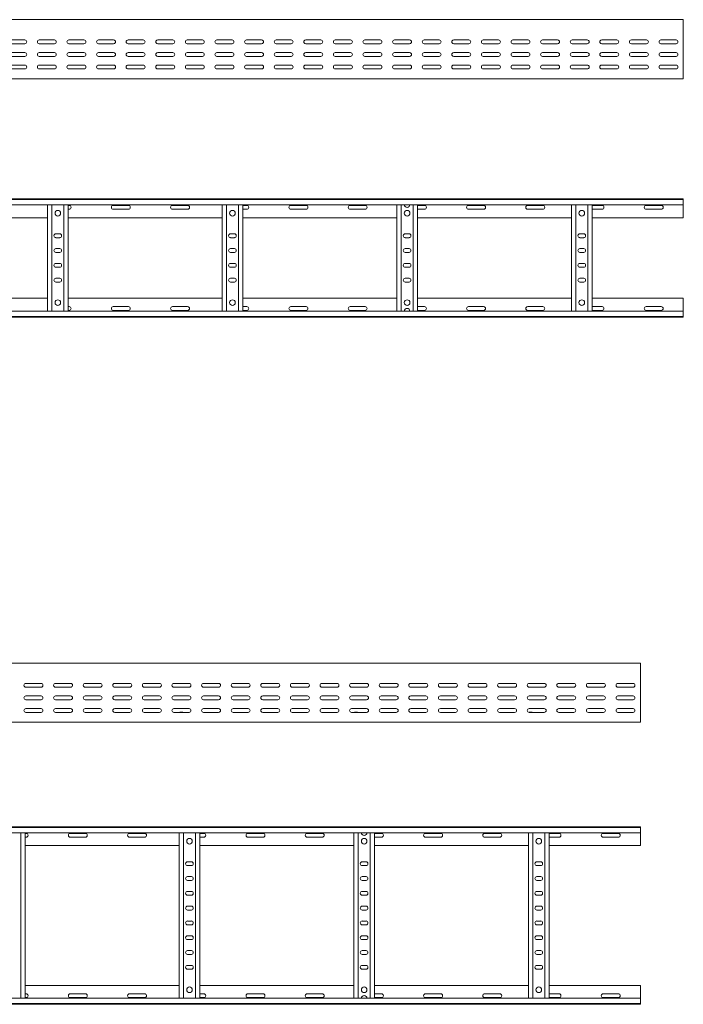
# Model space of a CAD drawing. Header units: millimetres. Extents: x -838 to 6469, y -6411 to -217.
# Tile 23 of 23: x 5321 to 6442, y -1881 to -217. Entities that reach past the tile are written whole.
import ezdxf

# ---------------------------------------------------------------- set-up
doc = ezdxf.new("R2010")
doc.units = ezdxf.units.MM

msp = doc.modelspace()

# ---------------------------------------------------------------- linework, layer by layer
at = {"color": 7, "linetype": 'Continuous', "lineweight": 15}
for p, q in [((6442.2, -217.2), (495.2, -217.2)), ((6442.2, -224.7), (6442.2, -217.2)), ((6442.2, -230), (6442.2, -224.7)), ((6442.2, -230), (6442.2, -230.4)), ((6442.2, -234.5), (6442.2, -230.4)), ((6442.2, -234.5), (6442.2, -314.2)), ((5329.9, -251.5), (5304.4, -251.5)), ((5304.4, -258), (5329.9, -258)), ((5379.9, -251.5), (5354.4, -251.5)), ((5354.4, -258), (5379.9, -258)), ((5429.9, -251.5), (5404.4, -251.5)), ((5404.4, -258), (5429.9, -258)), ((5479.9, -251.5), (5454.4, -251.5)), ((5454.4, -258), (5479.9, -258)), ((5529.9, -251.5), (5504.4, -251.5)), ((5504.4, -258), (5529.9, -258)), ((5579.9, -251.5), (5554.4, -251.5)), ((5554.4, -258), (5579.9, -258)), ((5629.9, -251.5), (5604.4, -251.5)), ((5604.4, -258), (5629.9, -258)), ((5679.9, -251.5), (5654.4, -251.5)), ((5654.4, -258), (5679.9, -258)), ((5729.9, -251.5), (5704.4, -251.5)), ((5704.4, -258), (5729.9, -258)), ((5779.9, -251.5), (5754.4, -251.5)), ((5754.4, -258), (5779.9, -258)), ((5829.9, -251.5), (5804.4, -251.5)), ((5804.4, -258), (5829.9, -258)), ((5879.9, -251.5), (5854.4, -251.5)), ((5854.4, -258), (5879.9, -258)), ((5929.9, -251.5), (5904.4, -251.5)), ((5904.4, -258), (5929.9, -258)), ((5979.9, -251.5), (5954.4, -251.5)), ((5954.4, -258), (5979.9, -258)), ((6029.9, -251.5), (6004.4, -251.5)), ((6004.4, -258), (6029.9, -258)), ((6079.9, -251.5), (6054.4, -251.5)), ((6054.4, -258), (6079.9, -258)), ((6129.9, -251.5), (6104.4, -251.5)), ((6104.4, -258), (6129.9, -258)), ((6179.9, -251.5), (6154.4, -251.5)), ((6154.4, -258), (6179.9, -258)), ((6229.9, -251.5), (6204.4, -251.5)), ((6204.4, -258), (6229.9, -258)), ((6279.9, -251.5), (6254.4, -251.5)), ((6254.4, -258), (6279.9, -258)), ((6329.9, -251.5), (6304.4, -251.5)), ((6304.4, -258), (6329.9, -258)), ((6379.9, -251.5), (6354.4, -251.5)), ((6354.4, -258), (6379.9, -258)), ((6429.9, -251.5), (6404.4, -251.5)), ((6404.4, -258), (6429.9, -258)), ((5329.9, -272.7), (5304.4, -272.7)), ((5304.4, -279.2), (5329.9, -279.2)), ((5379.9, -272.7), (5354.4, -272.7)), ((5354.4, -279.2), (5379.9, -279.2)), ((5429.9, -272.7), (5404.4, -272.7)), ((5404.4, -279.2), (5429.9, -279.2)), ((5479.9, -272.7), (5454.4, -272.7)), ((5454.4, -279.2), (5479.9, -279.2)), ((5529.9, -272.7), (5504.4, -272.7)), ((5504.4, -279.2), (5529.9, -279.2)), ((5579.9, -272.7), (5554.4, -272.7)), ((5554.4, -279.2), (5579.9, -279.2)), ((5629.9, -272.7), (5604.4, -272.7)), ((5604.4, -279.2), (5629.9, -279.2)), ((5679.9, -272.7), (5654.4, -272.7)), ((5654.4, -279.2), (5679.9, -279.2)), ((5729.9, -272.7), (5704.4, -272.7)), ((5704.4, -279.2), (5729.9, -279.2)), ((5779.9, -272.7), (5754.4, -272.7)), ((5754.4, -279.2), (5779.9, -279.2)), ((5829.9, -272.7), (5804.4, -272.7)), ((5804.4, -279.2), (5829.9, -279.2)), ((5879.9, -272.7), (5854.4, -272.7)), ((5854.4, -279.2), (5879.9, -279.2)), ((5929.9, -272.7), (5904.4, -272.7)), ((5904.4, -279.2), (5929.9, -279.2)), ((5979.9, -272.7), (5954.4, -272.7)), ((5954.4, -279.2), (5979.9, -279.2)), ((6029.9, -272.7), (6004.4, -272.7)), ((6004.4, -279.2), (6029.9, -279.2)), ((6079.9, -272.7), (6054.4, -272.7)), ((6054.4, -279.2), (6079.9, -279.2)), ((6129.9, -272.7), (6104.4, -272.7)), ((6104.4, -279.2), (6129.9, -279.2)), ((6179.9, -272.7), (6154.4, -272.7)), ((6154.4, -279.2), (6179.9, -279.2)), ((6229.9, -272.7), (6204.4, -272.7)), ((6204.4, -279.2), (6229.9, -279.2)), ((6279.9, -272.7), (6254.4, -272.7)), ((6254.4, -279.2), (6279.9, -279.2)), ((6329.9, -272.7), (6304.4, -272.7)), ((6304.4, -279.2), (6329.9, -279.2)), ((6379.9, -272.7), (6354.4, -272.7)), ((6354.4, -279.2), (6379.9, -279.2)), ((6429.9, -272.7), (6404.4, -272.7)), ((6404.4, -279.2), (6429.9, -279.2)), ((5329.9, -294), (5304.4, -294)), ((5379.9, -294), (5354.4, -294)), ((5429.9, -294), (5404.4, -294)), ((5479.9, -294), (5454.4, -294)), ((5529.9, -294), (5504.4, -294)), ((5579.9, -294), (5554.4, -294)), ((5629.9, -294), (5604.4, -294)), ((5679.9, -294), (5654.4, -294)), ((5729.9, -294), (5704.4, -294)), ((5779.9, -294), (5754.4, -294)), ((5829.9, -294), (5804.4, -294)), ((5879.9, -294), (5854.4, -294)), ((5929.9, -294), (5904.4, -294)), ((5979.9, -294), (5954.4, -294)), ((6029.9, -294), (6004.4, -294)), ((6079.9, -294), (6054.4, -294)), ((6129.9, -294), (6104.4, -294)), ((6179.9, -294), (6154.4, -294)), ((6229.9, -294), (6204.4, -294)), ((6279.9, -294), (6254.4, -294)), ((6329.9, -294), (6304.4, -294)), ((6379.9, -294), (6354.4, -294)), ((6429.9, -294), (6404.4, -294)), ((5304.4, -300.5), (5329.9, -300.5)), ((5354.4, -300.5), (5379.9, -300.5)), ((5370, -300.3), (5373.9, -300.3)), ((5404.4, -300.5), (5429.9, -300.5)), ((5454.4, -300.5), (5479.9, -300.5)), ((5504.4, -300.5), (5529.9, -300.5)), ((5554.4, -300.5), (5579.9, -300.5)), ((5604.4, -300.5), (5629.9, -300.5)), ((5654.4, -300.5), (5679.9, -300.5)), ((5665, -300.3), (5668.9, -300.3)), ((5704.4, -300.5), (5729.9, -300.5)), ((5754.4, -300.5), (5779.9, -300.5)), ((5804.4, -300.5), (5829.9, -300.5)), ((5854.4, -300.5), (5879.9, -300.5)), ((5904.4, -300.5), (5929.9, -300.5)), ((5954.4, -300.5), (5979.9, -300.5)), ((5960, -300.3), (5963.9, -300.3)), ((6004.4, -300.5), (6029.9, -300.5)), ((6054.4, -300.5), (6079.9, -300.5)), ((6104.4, -300.5), (6129.9, -300.5)), ((6154.4, -300.5), (6179.9, -300.5)), ((6204.4, -300.5), (6229.9, -300.5)), ((6254.4, -300.5), (6279.9, -300.5)), ((6255, -300.3), (6258.9, -300.3)), ((6304.4, -300.5), (6329.9, -300.5)), ((6354.4, -300.5), (6379.9, -300.5)), ((6404.4, -300.5), (6429.9, -300.5)), ((6442.2, -317.2), (6442.2, -314.2)), ((5093.6, -317.2), (5972.7, -317.2)), ((5972.7, -317.2), (5978.6, -317.2)), ((5978.6, -317.2), (6442.2, -317.2)), ((495.1, -519.7), (6442.2, -519.7)), ((6442.2, -520.8), (495.2, -520.8)), ((495.2, -529.9), (6442.2, -529.9)), ((5368.2, -709.5), (5368.2, -529.9)), ((5375.7, -709.5), (5375.7, -529.9)), ((5395.7, -709.5), (5395.7, -529.9)), ((5403.2, -709.5), (5403.2, -529.9)), ((5404.9, -531), (5403.2, -531)), ((5504.9, -531), (5479.4, -531)), ((5604.9, -531), (5579.4, -531)), ((5663.2, -709.5), (5663.2, -529.9)), ((5670.7, -709.5), (5670.7, -529.9)), ((5690.7, -709.5), (5690.7, -529.9)), ((5698.2, -709.5), (5698.2, -529.9)), ((5704.9, -531), (5698.2, -531)), ((5804.9, -531), (5779.4, -531)), ((5904.9, -531), (5879.4, -531)), ((5958.2, -709.5), (5958.2, -529.9)), ((5965.7, -709.5), (5965.7, -529.9)), ((5985.7, -709.5), (5985.7, -529.9)), ((5993.2, -709.5), (5993.2, -529.9)), ((6004.9, -531), (5993.2, -531)), ((6104.9, -531), (6079.4, -531)), ((6204.9, -531), (6179.4, -531)), ((6253.2, -709.5), (6253.2, -529.9)), ((6260.7, -709.5), (6260.7, -529.9)), ((6280.7, -709.5), (6280.7, -529.9)), ((6288.2, -709.5), (6288.2, -529.9)), ((6304.9, -531), (6288.2, -531)), ((6404.9, -531), (6379.4, -531)), ((6442.2, -519.7), (6442.2, -520.8)), ((6442.2, -520.8), (6442.2, -529.9)), ((6442.2, -529.9), (6442.2, -551.7)), ((5403.2, -537.5), (5404.9, -537.5)), ((5479.4, -537.5), (5504.9, -537.5)), ((5579.4, -537.5), (5604.9, -537.5)), ((5698.2, -537.5), (5704.9, -537.5)), ((5779.4, -537.5), (5804.9, -537.5)), ((5879.4, -537.5), (5904.9, -537.5)), ((5993.2, -537.5), (6004.9, -537.5)), ((6079.4, -537.5), (6104.9, -537.5)), ((6179.4, -537.5), (6204.9, -537.5)), ((6288.2, -537.5), (6304.9, -537.5)), ((6379.4, -537.5), (6404.9, -537.5)), ((5108.2, -551.7), (5368.2, -551.7)), ((5403.2, -551.7), (5663.2, -551.7)), ((5698.2, -551.7), (5958.2, -551.7)), ((5993.2, -551.7), (6253.2, -551.7)), ((6288.2, -551.7), (6442.2, -551.7)), ((5388.9, -579), (5382.4, -579)), ((5683.9, -579), (5677.4, -579)), ((5978.9, -579), (5972.4, -579)), ((6273.9, -579), (6267.4, -579)), ((5382.4, -585.5), (5388.9, -585.5)), ((5677.4, -585.5), (5683.9, -585.5)), ((5972.4, -585.5), (5978.9, -585.5)), ((6267.4, -585.5), (6273.9, -585.5)), ((5388.9, -604), (5382.4, -604)), ((5382.4, -610.5), (5388.9, -610.5)), ((5683.9, -604), (5677.4, -604)), ((5677.4, -610.5), (5683.9, -610.5)), ((5978.9, -604), (5972.4, -604)), ((5972.4, -610.5), (5978.9, -610.5)), ((6273.9, -604), (6267.4, -604)), ((6267.4, -610.5), (6273.9, -610.5)), ((5388.9, -629), (5382.4, -629)), ((5683.9, -629), (5677.4, -629)), ((5978.9, -629), (5972.4, -629)), ((6273.9, -629), (6267.4, -629)), ((5382.4, -635.5), (5388.9, -635.5)), ((5677.4, -635.5), (5683.9, -635.5)), ((5972.4, -635.5), (5978.9, -635.5)), ((6267.4, -635.5), (6273.9, -635.5)), ((5388.9, -654), (5382.4, -654)), ((5382.4, -660.5), (5388.9, -660.5)), ((5683.9, -654), (5677.4, -654)), ((5677.4, -660.5), (5683.9, -660.5)), ((5978.9, -654), (5972.4, -654)), ((5972.4, -660.5), (5978.9, -660.5)), ((6273.9, -654), (6267.4, -654)), ((6267.4, -660.5), (6273.9, -660.5)), ((5108.2, -687.7), (5368.2, -687.7)), ((5403.2, -687.7), (5663.2, -687.7)), ((5698.2, -687.7), (5958.2, -687.7)), ((5993.2, -687.7), (6253.2, -687.7)), ((6288.2, -687.7), (6442.2, -687.7)), ((6442.2, -709.5), (6442.2, -687.7)), ((6442.2, -709.5), (495.2, -709.5)), ((5403.2, -702), (5404.9, -702)), ((5404.9, -708.5), (5403.2, -708.5)), ((5479.4, -702), (5504.9, -702)), ((5504.9, -708.5), (5479.4, -708.5)), ((5579.4, -702), (5604.9, -702)), ((5604.9, -708.5), (5579.4, -708.5)), ((5698.2, -702), (5704.9, -702)), ((5704.9, -708.5), (5698.2, -708.5)), ((5779.4, -702), (5804.9, -702)), ((5804.9, -708.5), (5779.4, -708.5)), ((5879.4, -702), (5904.9, -702)), ((5904.9, -708.5), (5879.4, -708.5)), ((5993.2, -702), (6004.9, -702)), ((6004.9, -708.5), (5993.2, -708.5)), ((6079.4, -702), (6104.9, -702)), ((6104.9, -708.5), (6079.4, -708.5)), ((6179.4, -702), (6204.9, -702)), ((6204.9, -708.5), (6179.4, -708.5)), ((6288.2, -702), (6304.9, -702)), ((6304.9, -708.5), (6288.2, -708.5)), ((6379.4, -702), (6404.9, -702)), ((6404.9, -708.5), (6379.4, -708.5)), ((6442.2, -718.6), (6442.2, -709.5)), ((495.1, -719.7), (6442.2, -719.7)), ((495.2, -718.6), (6442.2, -718.6)), ((6442.2, -719.7), (6442.2, -718.6)), ((6369.6, -1304.2), (422.6, -1304.2)), ((6369.6, -1311.6), (6369.6, -1304.2)), ((6369.6, -1316.9), (6369.6, -1311.6)), ((6369.6, -1316.9), (6369.6, -1317.3)), ((6369.6, -1321.4), (6369.6, -1317.3)), ((6369.6, -1321.4), (6369.6, -1401.2)), ((5357.3, -1338.4), (5331.8, -1338.4)), ((5331.8, -1344.9), (5357.3, -1344.9)), ((5407.3, -1338.4), (5381.8, -1338.4)), ((5381.8, -1344.9), (5407.3, -1344.9)), ((5457.3, -1338.4), (5431.8, -1338.4)), ((5431.8, -1344.9), (5457.3, -1344.9)), ((5507.3, -1338.4), (5481.8, -1338.4)), ((5481.8, -1344.9), (5507.3, -1344.9)), ((5557.3, -1338.4), (5531.8, -1338.4)), ((5531.8, -1344.9), (5557.3, -1344.9)), ((5607.3, -1338.4), (5581.8, -1338.4)), ((5581.8, -1344.9), (5607.3, -1344.9)), ((5657.3, -1338.4), (5631.8, -1338.4)), ((5631.8, -1344.9), (5657.3, -1344.9)), ((5707.3, -1338.4), (5681.8, -1338.4)), ((5681.8, -1344.9), (5707.3, -1344.9)), ((5757.3, -1338.4), (5731.8, -1338.4)), ((5731.8, -1344.9), (5757.3, -1344.9)), ((5807.3, -1338.4), (5781.8, -1338.4)), ((5781.8, -1344.9), (5807.3, -1344.9)), ((5857.3, -1338.4), (5831.8, -1338.4)), ((5831.8, -1344.9), (5857.3, -1344.9)), ((5907.3, -1338.4), (5881.8, -1338.4)), ((5881.8, -1344.9), (5907.3, -1344.9)), ((5957.3, -1338.4), (5931.8, -1338.4)), ((5931.8, -1344.9), (5957.3, -1344.9)), ((6007.3, -1338.4), (5981.8, -1338.4)), ((5981.8, -1344.9), (6007.3, -1344.9)), ((6057.3, -1338.4), (6031.8, -1338.4)), ((6031.8, -1344.9), (6057.3, -1344.9)), ((6107.3, -1338.4), (6081.8, -1338.4)), ((6081.8, -1344.9), (6107.3, -1344.9)), ((6157.3, -1338.4), (6131.8, -1338.4)), ((6131.8, -1344.9), (6157.3, -1344.9)), ((6207.3, -1338.4), (6181.8, -1338.4)), ((6181.8, -1344.9), (6207.3, -1344.9)), ((6257.3, -1338.4), (6231.8, -1338.4)), ((6231.8, -1344.9), (6257.3, -1344.9)), ((6307.3, -1338.4), (6281.8, -1338.4)), ((6281.8, -1344.9), (6307.3, -1344.9)), ((6357.3, -1338.4), (6331.8, -1338.4)), ((6331.8, -1344.9), (6357.3, -1344.9)), ((5357.3, -1359.7), (5331.8, -1359.7)), ((5407.3, -1359.7), (5381.8, -1359.7)), ((5457.3, -1359.7), (5431.8, -1359.7)), ((5507.3, -1359.7), (5481.8, -1359.7)), ((5557.3, -1359.7), (5531.8, -1359.7)), ((5607.3, -1359.7), (5581.8, -1359.7)), ((5657.3, -1359.7), (5631.8, -1359.7)), ((5707.3, -1359.7), (5681.8, -1359.7)), ((5757.3, -1359.7), (5731.8, -1359.7)), ((5807.3, -1359.7), (5781.8, -1359.7)), ((5857.3, -1359.7), (5831.8, -1359.7)), ((5907.3, -1359.7), (5881.8, -1359.7)), ((5957.3, -1359.7), (5931.8, -1359.7)), ((6007.3, -1359.7), (5981.8, -1359.7)), ((6057.3, -1359.7), (6031.8, -1359.7)), ((6107.3, -1359.7), (6081.8, -1359.7)), ((6157.3, -1359.7), (6131.8, -1359.7)), ((6207.3, -1359.7), (6181.8, -1359.7)), ((6257.3, -1359.7), (6231.8, -1359.7)), ((6307.3, -1359.7), (6281.8, -1359.7)), ((6357.3, -1359.7), (6331.8, -1359.7)), ((5331.8, -1366.2), (5357.3, -1366.2)), ((5381.8, -1366.2), (5407.3, -1366.2)), ((5431.8, -1366.2), (5457.3, -1366.2)), ((5481.8, -1366.2), (5507.3, -1366.2)), ((5531.8, -1366.2), (5557.3, -1366.2)), ((5581.8, -1366.2), (5607.3, -1366.2)), ((5631.8, -1366.2), (5657.3, -1366.2)), ((5681.8, -1366.2), (5707.3, -1366.2)), ((5731.8, -1366.2), (5757.3, -1366.2)), ((5781.8, -1366.2), (5807.3, -1366.2)), ((5831.8, -1366.2), (5857.3, -1366.2)), ((5881.8, -1366.2), (5907.3, -1366.2)), ((5931.8, -1366.2), (5957.3, -1366.2)), ((5981.8, -1366.2), (6007.3, -1366.2)), ((6031.8, -1366.2), (6057.3, -1366.2)), ((6081.8, -1366.2), (6107.3, -1366.2)), ((6131.8, -1366.2), (6157.3, -1366.2)), ((6181.8, -1366.2), (6207.3, -1366.2)), ((6231.8, -1366.2), (6257.3, -1366.2)), ((6281.8, -1366.2), (6307.3, -1366.2)), ((6331.8, -1366.2), (6357.3, -1366.2)), ((5357.3, -1380.9), (5331.8, -1380.9)), ((5331.8, -1387.4), (5357.3, -1387.4)), ((5407.3, -1380.9), (5381.8, -1380.9)), ((5381.8, -1387.4), (5407.3, -1387.4)), ((5457.3, -1380.9), (5431.8, -1380.9)), ((5431.8, -1387.4), (5457.3, -1387.4)), ((5507.3, -1380.9), (5481.8, -1380.9)), ((5481.8, -1387.4), (5507.3, -1387.4)), ((5557.3, -1380.9), (5531.8, -1380.9)), ((5531.8, -1387.4), (5557.3, -1387.4)), ((5607.3, -1380.9), (5581.8, -1380.9)), ((5581.8, -1387.4), (5607.3, -1387.4)), ((5592.4, -1387.2), (5596.3, -1387.2)), ((5657.3, -1380.9), (5631.8, -1380.9)), ((5631.8, -1387.4), (5657.3, -1387.4)), ((5707.3, -1380.9), (5681.8, -1380.9)), ((5681.8, -1387.4), (5707.3, -1387.4)), ((5757.3, -1380.9), (5731.8, -1380.9)), ((5731.8, -1387.4), (5757.3, -1387.4)), ((5807.3, -1380.9), (5781.8, -1380.9)), ((5781.8, -1387.4), (5807.3, -1387.4)), ((5857.3, -1380.9), (5831.8, -1380.9)), ((5831.8, -1387.4), (5857.3, -1387.4)), ((5907.3, -1380.9), (5881.8, -1380.9)), ((5881.8, -1387.4), (5907.3, -1387.4)), ((5887.4, -1387.2), (5891.3, -1387.2)), ((5957.3, -1380.9), (5931.8, -1380.9)), ((5931.8, -1387.4), (5957.3, -1387.4)), ((6007.3, -1380.9), (5981.8, -1380.9)), ((5981.8, -1387.4), (6007.3, -1387.4)), ((6057.3, -1380.9), (6031.8, -1380.9)), ((6031.8, -1387.4), (6057.3, -1387.4)), ((6107.3, -1380.9), (6081.8, -1380.9)), ((6081.8, -1387.4), (6107.3, -1387.4)), ((6157.3, -1380.9), (6131.8, -1380.9)), ((6131.8, -1387.4), (6157.3, -1387.4)), ((6207.3, -1380.9), (6181.8, -1380.9)), ((6181.8, -1387.4), (6207.3, -1387.4)), ((6182.4, -1387.2), (6186.3, -1387.2)), ((6257.3, -1380.9), (6231.8, -1380.9)), ((6231.8, -1387.4), (6257.3, -1387.4)), ((6307.3, -1380.9), (6281.8, -1380.9)), ((6281.8, -1387.4), (6307.3, -1387.4)), ((6357.3, -1380.9), (6331.8, -1380.9)), ((6331.8, -1387.4), (6357.3, -1387.4)), ((5021, -1404.2), (5900.1, -1404.2)), ((5900.1, -1404.2), (5906, -1404.2)), ((5906, -1404.2), (6369.6, -1404.2)), ((6369.6, -1404.2), (6369.6, -1401.2)), ((422.5, -1580.6), (6369.6, -1580.6)), ((6369.6, -1581.8), (422.6, -1581.8)), ((422.6, -1590.9), (6369.6, -1590.9)), ((5323.1, -1870.4), (5323.1, -1590.9)), ((5330.6, -1870.4), (5330.6, -1590.9)), ((5332.3, -1591.9), (5330.6, -1591.9)), ((5432.3, -1591.9), (5406.8, -1591.9)), ((5532.3, -1591.9), (5506.8, -1591.9)), ((5590.6, -1870.4), (5590.6, -1590.9)), ((5598.1, -1870.4), (5598.1, -1590.9)), ((5618.1, -1870.4), (5618.1, -1590.9)), ((5625.6, -1870.4), (5625.6, -1590.9)), ((5632.3, -1591.9), (5625.6, -1591.9)), ((5732.3, -1591.9), (5706.8, -1591.9)), ((5832.3, -1591.9), (5806.8, -1591.9)), ((5885.6, -1870.4), (5885.6, -1590.9)), ((5893.1, -1870.4), (5893.1, -1590.9)), ((5913.1, -1870.4), (5913.1, -1590.9)), ((5920.6, -1870.4), (5920.6, -1590.9)), ((5932.3, -1591.9), (5920.6, -1591.9)), ((6032.3, -1591.9), (6006.8, -1591.9)), ((6132.3, -1591.9), (6106.8, -1591.9)), ((6180.6, -1870.4), (6180.6, -1590.9)), ((6188.1, -1870.4), (6188.1, -1590.9)), ((6208.1, -1870.4), (6208.1, -1590.9)), ((6215.6, -1870.4), (6215.6, -1590.9)), ((6232.3, -1591.9), (6215.6, -1591.9)), ((6332.3, -1591.9), (6306.8, -1591.9)), ((6369.6, -1580.6), (6369.6, -1581.8)), ((6369.6, -1581.8), (6369.6, -1590.9)), ((6369.6, -1590.9), (6369.6, -1612.6)), ((5330.6, -1598.4), (5332.3, -1598.4)), ((5330.6, -1612.6), (5590.6, -1612.6)), ((5406.8, -1598.4), (5432.3, -1598.4)), ((5506.8, -1598.4), (5532.3, -1598.4)), ((5625.6, -1598.4), (5632.3, -1598.4)), ((5625.6, -1612.6), (5885.6, -1612.6)), ((5706.8, -1598.4), (5732.3, -1598.4)), ((5806.8, -1598.4), (5832.3, -1598.4)), ((5920.6, -1598.4), (5932.3, -1598.4)), ((5920.6, -1612.6), (6180.6, -1612.6)), ((6006.8, -1598.4), (6032.3, -1598.4)), ((6106.8, -1598.4), (6132.3, -1598.4)), ((6215.6, -1598.4), (6232.3, -1598.4)), ((6215.6, -1612.6), (6369.6, -1612.6)), ((6306.8, -1598.4), (6332.3, -1598.4)), ((5611.3, -1639.9), (5604.8, -1639.9)), ((5604.8, -1646.4), (5611.3, -1646.4)), ((5906.3, -1639.9), (5899.8, -1639.9)), ((5899.8, -1646.4), (5906.3, -1646.4)), ((6201.3, -1639.9), (6194.8, -1639.9)), ((6194.8, -1646.4), (6201.3, -1646.4)), ((5611.3, -1664.9), (5604.8, -1664.9)), ((5604.8, -1671.4), (5611.3, -1671.4)), ((5906.3, -1664.9), (5899.8, -1664.9)), ((5899.8, -1671.4), (5906.3, -1671.4)), ((6201.3, -1664.9), (6194.8, -1664.9)), ((6194.8, -1671.4), (6201.3, -1671.4)), ((5611.3, -1689.9), (5604.8, -1689.9)), ((5604.8, -1696.4), (5611.3, -1696.4)), ((5906.3, -1689.9), (5899.8, -1689.9)), ((5899.8, -1696.4), (5906.3, -1696.4)), ((6201.3, -1689.9), (6194.8, -1689.9)), ((6194.8, -1696.4), (6201.3, -1696.4)), ((5611.3, -1714.9), (5604.8, -1714.9)), ((5604.8, -1721.4), (5611.3, -1721.4)), ((5906.3, -1714.9), (5899.8, -1714.9)), ((5899.8, -1721.4), (5906.3, -1721.4)), ((6201.3, -1714.9), (6194.8, -1714.9)), ((6194.8, -1721.4), (6201.3, -1721.4)), ((5611.3, -1739.9), (5604.8, -1739.9)), ((5604.8, -1746.4), (5611.3, -1746.4)), ((5906.3, -1739.9), (5899.8, -1739.9)), ((5899.8, -1746.4), (5906.3, -1746.4)), ((6201.3, -1739.9), (6194.8, -1739.9)), ((6194.8, -1746.4), (6201.3, -1746.4)), ((5611.3, -1764.9), (5604.8, -1764.9)), ((5604.8, -1771.4), (5611.3, -1771.4)), ((5906.3, -1764.9), (5899.8, -1764.9)), ((5899.8, -1771.4), (5906.3, -1771.4)), ((6201.3, -1764.9), (6194.8, -1764.9)), ((6194.8, -1771.4), (6201.3, -1771.4)), ((5611.3, -1789.9), (5604.8, -1789.9)), ((5604.8, -1796.4), (5611.3, -1796.4)), ((5906.3, -1789.9), (5899.8, -1789.9)), ((5899.8, -1796.4), (5906.3, -1796.4)), ((6201.3, -1789.9), (6194.8, -1789.9)), ((6194.8, -1796.4), (6201.3, -1796.4)), ((5611.3, -1814.9), (5604.8, -1814.9)), ((5604.8, -1821.4), (5611.3, -1821.4)), ((5906.3, -1814.9), (5899.8, -1814.9)), ((5899.8, -1821.4), (5906.3, -1821.4)), ((6201.3, -1814.9), (6194.8, -1814.9)), ((6194.8, -1821.4), (6201.3, -1821.4)), ((5330.6, -1848.6), (5590.6, -1848.6)), ((5330.6, -1862.9), (5332.3, -1862.9)), ((5406.8, -1862.9), (5432.3, -1862.9)), ((5506.8, -1862.9), (5532.3, -1862.9)), ((5625.6, -1848.6), (5885.6, -1848.6)), ((5625.6, -1862.9), (5632.3, -1862.9)), ((5706.8, -1862.9), (5732.3, -1862.9)), ((5806.8, -1862.9), (5832.3, -1862.9)), ((5920.6, -1848.6), (6180.6, -1848.6)), ((5920.6, -1862.9), (5932.3, -1862.9)), ((6006.8, -1862.9), (6032.3, -1862.9)), ((6106.8, -1862.9), (6132.3, -1862.9)), ((6215.6, -1848.6), (6369.6, -1848.6)), ((6215.6, -1862.9), (6232.3, -1862.9)), ((6306.8, -1862.9), (6332.3, -1862.9)), ((6369.6, -1870.4), (6369.6, -1848.6)), ((6369.6, -1870.4), (422.6, -1870.4)), ((422.6, -1879.5), (6369.6, -1879.5)), ((5332.3, -1869.4), (5330.6, -1869.4)), ((5432.3, -1869.4), (5406.8, -1869.4)), ((5532.3, -1869.4), (5506.8, -1869.4)), ((5632.3, -1869.4), (5625.6, -1869.4)), ((5732.3, -1869.4), (5706.8, -1869.4)), ((5832.3, -1869.4), (5806.8, -1869.4)), ((5932.3, -1869.4), (5920.6, -1869.4)), ((6032.3, -1869.4), (6006.8, -1869.4)), ((6132.3, -1869.4), (6106.8, -1869.4)), ((6232.3, -1869.4), (6215.6, -1869.4)), ((6332.3, -1869.4), (6306.8, -1869.4)), ((6369.6, -1879.5), (6369.6, -1870.4)), ((6369.6, -1880.6), (6369.6, -1879.5)), ((422.5, -1880.6), (6369.6, -1880.6))]:
    msp.add_line(p, q, dxfattribs=at)
for centre in [(5385.7, -544.2), (5680.7, -544.2), (5975.7, -544.2), (6270.7, -544.2), (5385.7, -695.2), (5680.7, -695.2), (5975.7, -695.2), (6270.7, -695.2), (5608.1, -1605.1), (5903.1, -1605.1), (6198.1, -1605.1), (5608.1, -1856.1), (5903.1, -1856.1), (6198.1, -1856.1)]:
    msp.add_circle(centre, 4.75, dxfattribs=at)
for centre, radius, start, end in [((5329.9, -254.7), 3.25, 270, 90), ((5354.4, -254.7), 3.25, 90, 270), ((5379.9, -254.7), 3.25, 270, 90), ((5404.4, -254.7), 3.25, 90, 270), ((5429.9, -254.7), 3.25, 270, 90), ((5454.4, -254.7), 3.25, 90, 270), ((5479.9, -254.7), 3.25, 270, 90), ((5504.4, -254.7), 3.25, 90, 270), ((5529.9, -254.7), 3.25, 270, 90), ((5554.4, -254.7), 3.25, 90, 270), ((5579.9, -254.7), 3.25, 270, 90), ((5604.4, -254.7), 3.25, 90, 270), ((5629.9, -254.7), 3.25, 270, 90), ((5654.4, -254.7), 3.25, 90, 270), ((5679.9, -254.7), 3.25, 270, 90), ((5704.4, -254.7), 3.25, 90, 270), ((5729.9, -254.7), 3.25, 270, 90), ((5754.4, -254.7), 3.25, 90, 270), ((5779.9, -254.7), 3.25, 270, 90), ((5804.4, -254.7), 3.25, 90, 270), ((5829.9, -254.7), 3.25, 270, 90), ((5854.4, -254.7), 3.25, 90, 270), ((5879.9, -254.7), 3.25, 270, 90), ((5904.4, -254.7), 3.25, 90, 270), ((5929.9, -254.7), 3.25, 270, 90), ((5954.4, -254.7), 3.25, 90, 270), ((5979.9, -254.7), 3.25, 270, 90), ((6004.4, -254.7), 3.25, 90, 270), ((6029.9, -254.7), 3.25, 270, 90), ((6054.4, -254.7), 3.25, 90, 270), ((6079.9, -254.7), 3.25, 270, 90), ((6104.4, -254.7), 3.25, 90, 270), ((6129.9, -254.7), 3.25, 270, 90), ((6154.4, -254.7), 3.25, 90, 270), ((6179.9, -254.7), 3.25, 270, 90), ((6204.4, -254.7), 3.25, 90, 270), ((6229.9, -254.7), 3.25, 270, 90), ((6254.4, -254.7), 3.25, 90, 270), ((6279.9, -254.7), 3.25, 270, 90), ((6304.4, -254.7), 3.25, 90, 270), ((6329.9, -254.7), 3.25, 270, 90), ((6354.4, -254.7), 3.25, 90, 270), ((6379.9, -254.7), 3.25, 270, 90), ((6404.4, -254.7), 3.25, 90, 270), ((6429.9, -254.7), 3.25, 270, 90), ((5329.9, -276), 3.25, 270, 90), ((5354.4, -276), 3.25, 90, 270), ((5379.9, -276), 3.25, 270, 90), ((5404.4, -276), 3.25, 90, 270), ((5429.9, -276), 3.25, 270, 90), ((5454.4, -276), 3.25, 90, 270), ((5479.9, -276), 3.25, 270, 90), ((5504.4, -276), 3.25, 90, 270), ((5529.9, -276), 3.25, 270, 90), ((5554.4, -276), 3.25, 90, 270), ((5579.9, -276), 3.25, 270, 90), ((5604.4, -276), 3.25, 90, 270), ((5629.9, -276), 3.25, 270, 90), ((5654.4, -276), 3.25, 90, 270), ((5679.9, -276), 3.25, 270, 90), ((5704.4, -276), 3.25, 90, 270), ((5729.9, -276), 3.25, 270, 90), ((5754.4, -276), 3.25, 90, 270), ((5779.9, -276), 3.25, 270, 90), ((5804.4, -276), 3.25, 90, 270), ((5829.9, -276), 3.25, 270, 90), ((5854.4, -276), 3.25, 90, 270), ((5879.9, -276), 3.25, 270, 90), ((5904.4, -276), 3.25, 90, 270), ((5929.9, -276), 3.25, 270, 90), ((5954.4, -276), 3.25, 90, 270), ((5979.9, -276), 3.25, 270, 90), ((6004.4, -276), 3.25, 90, 270), ((6029.9, -276), 3.25, 270, 90), ((6054.4, -276), 3.25, 90, 270), ((6079.9, -276), 3.25, 270, 90), ((6104.4, -276), 3.25, 90, 270), ((6129.9, -276), 3.25, 270, 90), ((6154.4, -276), 3.25, 90, 270), ((6179.9, -276), 3.25, 270, 90), ((6204.4, -276), 3.25, 90, 270), ((6229.9, -276), 3.25, 270, 90), ((6254.4, -276), 3.25, 90, 270), ((6279.9, -276), 3.25, 270, 90), ((6304.4, -276), 3.25, 90, 270), ((6329.9, -276), 3.25, 270, 90), ((6354.4, -276), 3.25, 90, 270), ((6379.9, -276), 3.25, 270, 90), ((6404.4, -276), 3.25, 90, 270), ((6429.9, -276), 3.25, 270, 90), ((5329.9, -297.2), 3.25, 270, 90), ((5354.4, -297.2), 3.25, 90, 270), ((5379.9, -297.2), 3.25, 270, 90), ((5404.4, -297.2), 3.25, 90, 270), ((5429.9, -297.2), 3.25, 270, 90), ((5454.4, -297.2), 3.25, 90, 270), ((5479.9, -297.2), 3.25, 270, 90), ((5504.4, -297.2), 3.25, 90, 270), ((5529.9, -297.2), 3.25, 270, 90), ((5554.4, -297.2), 3.25, 90, 270), ((5579.9, -297.2), 3.25, 270, 90), ((5604.4, -297.2), 3.25, 90, 270), ((5629.9, -297.2), 3.25, 270, 90), ((5654.4, -297.2), 3.25, 90, 270), ((5679.9, -297.2), 3.25, 270, 90), ((5704.4, -297.2), 3.25, 90, 270), ((5729.9, -297.2), 3.25, 270, 90), ((5754.4, -297.2), 3.25, 90, 270), ((5779.9, -297.2), 3.25, 270, 90), ((5804.4, -297.2), 3.25, 90, 270), ((5829.9, -297.2), 3.25, 270, 90), ((5854.4, -297.2), 3.25, 90, 270), ((5879.9, -297.2), 3.25, 270, 90), ((5904.4, -297.2), 3.25, 90, 270), ((5929.9, -297.2), 3.25, 270, 90), ((5954.4, -297.2), 3.25, 90, 270), ((5979.9, -297.2), 3.25, 270, 90), ((6004.4, -297.2), 3.25, 90, 270), ((6029.9, -297.2), 3.25, 270, 90), ((6054.4, -297.2), 3.25, 90, 270), ((6079.9, -297.2), 3.25, 270, 90), ((6104.4, -297.2), 3.25, 90, 270), ((6129.9, -297.2), 3.25, 270, 90), ((6154.4, -297.2), 3.25, 90, 270), ((6179.9, -297.2), 3.25, 270, 90), ((6204.4, -297.2), 3.25, 90, 270), ((6229.9, -297.2), 3.25, 270, 90), ((6254.4, -297.2), 3.25, 90, 270), ((6279.9, -297.2), 3.25, 270, 90), ((6304.4, -297.2), 3.25, 90, 270), ((6329.9, -297.2), 3.25, 270, 90), ((6354.4, -297.2), 3.25, 90, 270), ((6379.9, -297.2), 3.25, 270, 90), ((6404.4, -297.2), 3.25, 90, 270), ((6429.9, -297.2), 3.25, 270, 90), ((5370, -302.1), 1.8, 90, 116.5628), ((5373.9, -302.1), 1.8, 63.4372, 90), ((5665, -302.1), 1.8, 90, 116.5628), ((5668.9, -302.1), 1.8, 63.4372, 90), ((5960, -302.1), 1.8, 90, 116.5628), ((5963.9, -302.1), 1.8, 63.4372, 90), ((6255, -302.1), 1.8, 90, 115.9384), ((6258.9, -302.1), 1.8, 63.4372, 90), ((5404.9, -534.2), 3.25, 270, 90), ((5479.4, -534.2), 3.25, 90, 270), ((5504.9, -534.2), 3.25, 270, 90), ((5579.4, -534.2), 3.25, 90, 270), ((5604.9, -534.2), 3.25, 270, 90), ((5704.9, -534.2), 3.25, 270, 90), ((5779.4, -534.2), 3.25, 90, 270), ((5804.9, -534.2), 3.25, 270, 90), ((5879.4, -534.2), 3.25, 90, 270), ((5904.9, -534.2), 3.25, 270, 90), ((5975.7, -529.6), 4.75, 183.9233, 356.0767), ((6004.9, -534.2), 3.25, 270, 90), ((6079.4, -534.2), 3.25, 90, 270), ((6104.9, -534.2), 3.25, 270, 90), ((6179.4, -534.2), 3.25, 90, 270), ((6204.9, -534.2), 3.25, 270, 90), ((6304.9, -534.2), 3.25, 270, 90), ((6379.4, -534.2), 3.25, 90, 270), ((6404.9, -534.2), 3.25, 270, 90), ((5382.4, -582.2), 3.25, 90, 270), ((5388.9, -582.2), 3.25, 270, 90), ((5677.4, -582.2), 3.25, 90, 270), ((5683.9, -582.2), 3.25, 270, 90), ((5972.4, -582.2), 3.25, 90, 270), ((5978.9, -582.2), 3.25, 270, 90), ((6267.4, -582.2), 3.25, 90, 270), ((6273.9, -582.2), 3.25, 270, 90), ((5382.4, -607.2), 3.25, 90, 270), ((5388.9, -607.2), 3.25, 270, 90), ((5677.4, -607.2), 3.25, 90, 270), ((5683.9, -607.2), 3.25, 270, 90), ((5972.4, -607.2), 3.25, 90, 270), ((5978.9, -607.2), 3.25, 270, 90), ((6267.4, -607.2), 3.25, 90, 270), ((6273.9, -607.2), 3.25, 270, 90), ((5382.4, -632.2), 3.25, 90, 270), ((5388.9, -632.2), 3.25, 270, 90), ((5677.4, -632.2), 3.25, 90, 270), ((5683.9, -632.2), 3.25, 270, 90), ((5972.4, -632.2), 3.25, 90, 270), ((5978.9, -632.2), 3.25, 270, 90), ((6267.4, -632.2), 3.25, 90, 270), ((6273.9, -632.2), 3.25, 270, 90), ((5382.4, -657.2), 3.25, 90, 270), ((5388.9, -657.2), 3.25, 270, 90), ((5677.4, -657.2), 3.25, 90, 270), ((5683.9, -657.2), 3.25, 270, 90), ((5972.4, -657.2), 3.25, 90, 270), ((5978.9, -657.2), 3.25, 270, 90), ((6267.4, -657.2), 3.25, 90, 270), ((6273.9, -657.2), 3.25, 270, 90), ((5404.9, -705.2), 3.25, 270, 90), ((5479.4, -705.2), 3.25, 90, 270), ((5504.9, -705.2), 3.25, 270, 90), ((5579.4, -705.2), 3.25, 90, 270), ((5604.9, -705.2), 3.25, 270, 90), ((5704.9, -705.2), 3.25, 270, 90), ((5779.4, -705.2), 3.25, 90, 270), ((5804.9, -705.2), 3.25, 270, 90), ((5879.4, -705.2), 3.25, 90, 270), ((5904.9, -705.2), 3.25, 270, 90), ((5975.7, -709.8), 4.75, 3.9233, 176.0767), ((6004.9, -705.2), 3.25, 270, 90), ((6079.4, -705.2), 3.25, 90, 270), ((6104.9, -705.2), 3.25, 270, 90), ((6179.4, -705.2), 3.25, 90, 270), ((6204.9, -705.2), 3.25, 270, 90), ((6304.9, -705.2), 3.25, 270, 90), ((6379.4, -705.2), 3.25, 90, 270), ((6404.9, -705.2), 3.25, 270, 90), ((5331.8, -1341.7), 3.25, 90, 270), ((5357.3, -1341.7), 3.25, 270, 90), ((5381.8, -1341.7), 3.25, 90, 270), ((5407.3, -1341.7), 3.25, 270, 90), ((5431.8, -1341.7), 3.25, 90, 270), ((5457.3, -1341.7), 3.25, 270, 90), ((5481.8, -1341.7), 3.25, 90, 270), ((5507.3, -1341.7), 3.25, 270, 90), ((5531.8, -1341.7), 3.25, 90, 270), ((5557.3, -1341.7), 3.25, 270, 90), ((5581.8, -1341.7), 3.25, 90, 270), ((5607.3, -1341.7), 3.25, 270, 90), ((5631.8, -1341.7), 3.25, 90, 270), ((5657.3, -1341.7), 3.25, 270, 90), ((5681.8, -1341.7), 3.25, 90, 270), ((5707.3, -1341.7), 3.25, 270, 90), ((5731.8, -1341.7), 3.25, 90, 270), ((5757.3, -1341.7), 3.25, 270, 90), ((5781.8, -1341.7), 3.25, 90, 270), ((5807.3, -1341.7), 3.25, 270, 90), ((5831.8, -1341.7), 3.25, 90, 270), ((5857.3, -1341.7), 3.25, 270, 90), ((5881.8, -1341.7), 3.25, 90, 270), ((5907.3, -1341.7), 3.25, 270, 90), ((5931.8, -1341.7), 3.25, 90, 270), ((5957.3, -1341.7), 3.25, 270, 90), ((5981.8, -1341.7), 3.25, 90, 270), ((6007.3, -1341.7), 3.25, 270, 90), ((6031.8, -1341.7), 3.25, 90, 270), ((6057.3, -1341.7), 3.25, 270, 90), ((6081.8, -1341.7), 3.25, 90, 270), ((6107.3, -1341.7), 3.25, 270, 90), ((6131.8, -1341.7), 3.25, 90, 270), ((6157.3, -1341.7), 3.25, 270, 90), ((6181.8, -1341.7), 3.25, 90, 270), ((6207.3, -1341.7), 3.25, 270, 90), ((6231.8, -1341.7), 3.25, 90, 270), ((6257.3, -1341.7), 3.25, 270, 90), ((6281.8, -1341.7), 3.25, 90, 270), ((6307.3, -1341.7), 3.25, 270, 90), ((6331.8, -1341.7), 3.25, 90, 270), ((6357.3, -1341.7), 3.25, 270, 90), ((5331.8, -1362.9), 3.25, 90, 270), ((5357.3, -1362.9), 3.25, 270, 90), ((5381.8, -1362.9), 3.25, 90, 270), ((5407.3, -1362.9), 3.25, 270, 90), ((5431.8, -1362.9), 3.25, 90, 270), ((5457.3, -1362.9), 3.25, 270, 90), ((5481.8, -1362.9), 3.25, 90, 270), ((5507.3, -1362.9), 3.25, 270, 90), ((5531.8, -1362.9), 3.25, 90, 270), ((5557.3, -1362.9), 3.25, 270, 90), ((5581.8, -1362.9), 3.25, 90, 270), ((5607.3, -1362.9), 3.25, 270, 90), ((5631.8, -1362.9), 3.25, 90, 270), ((5657.3, -1362.9), 3.25, 270, 90), ((5681.8, -1362.9), 3.25, 90, 270), ((5707.3, -1362.9), 3.25, 270, 90), ((5731.8, -1362.9), 3.25, 90, 270), ((5757.3, -1362.9), 3.25, 270, 90), ((5781.8, -1362.9), 3.25, 90, 270), ((5807.3, -1362.9), 3.25, 270, 90), ((5831.8, -1362.9), 3.25, 90, 270), ((5857.3, -1362.9), 3.25, 270, 90), ((5881.8, -1362.9), 3.25, 90, 270), ((5907.3, -1362.9), 3.25, 270, 90), ((5931.8, -1362.9), 3.25, 90, 270), ((5957.3, -1362.9), 3.25, 270, 90), ((5981.8, -1362.9), 3.25, 90, 270), ((6007.3, -1362.9), 3.25, 270, 90), ((6031.8, -1362.9), 3.25, 90, 270), ((6057.3, -1362.9), 3.25, 270, 90), ((6081.8, -1362.9), 3.25, 90, 270), ((6107.3, -1362.9), 3.25, 270, 90), ((6131.8, -1362.9), 3.25, 90, 270), ((6157.3, -1362.9), 3.25, 270, 90), ((6181.8, -1362.9), 3.25, 90, 270), ((6207.3, -1362.9), 3.25, 270, 90), ((6231.8, -1362.9), 3.25, 90, 270), ((6257.3, -1362.9), 3.25, 270, 90), ((6281.8, -1362.9), 3.25, 90, 270), ((6307.3, -1362.9), 3.25, 270, 90), ((6331.8, -1362.9), 3.25, 90, 270), ((6357.3, -1362.9), 3.25, 270, 90), ((5331.8, -1384.2), 3.25, 90, 270), ((5357.3, -1384.2), 3.25, 270, 90), ((5381.8, -1384.2), 3.25, 90, 270), ((5407.3, -1384.2), 3.25, 270, 90), ((5431.8, -1384.2), 3.25, 90, 270), ((5457.3, -1384.2), 3.25, 270, 90), ((5481.8, -1384.2), 3.25, 90, 270), ((5507.3, -1384.2), 3.25, 270, 90), ((5531.8, -1384.2), 3.25, 90, 270), ((5557.3, -1384.2), 3.25, 270, 90), ((5581.8, -1384.2), 3.25, 90, 270), ((5592.4, -1389), 1.8, 90, 116.5628), ((5596.3, -1389), 1.8, 63.4372, 90), ((5607.3, -1384.2), 3.25, 270, 90), ((5631.8, -1384.2), 3.25, 90, 270), ((5657.3, -1384.2), 3.25, 270, 90), ((5681.8, -1384.2), 3.25, 90, 270), ((5707.3, -1384.2), 3.25, 270, 90), ((5731.8, -1384.2), 3.25, 90, 270), ((5757.3, -1384.2), 3.25, 270, 90), ((5781.8, -1384.2), 3.25, 90, 270), ((5807.3, -1384.2), 3.25, 270, 90), ((5831.8, -1384.2), 3.25, 90, 270), ((5857.3, -1384.2), 3.25, 270, 90), ((5881.8, -1384.2), 3.25, 90, 270), ((5887.4, -1389), 1.8, 90, 116.5628), ((5891.3, -1389), 1.8, 63.4372, 90), ((5907.3, -1384.2), 3.25, 270, 90), ((5931.8, -1384.2), 3.25, 90, 270), ((5957.3, -1384.2), 3.25, 270, 90), ((5981.8, -1384.2), 3.25, 90, 270), ((6007.3, -1384.2), 3.25, 270, 90), ((6031.8, -1384.2), 3.25, 90, 270), ((6057.3, -1384.2), 3.25, 270, 90), ((6081.8, -1384.2), 3.25, 90, 270), ((6107.3, -1384.2), 3.25, 270, 90), ((6131.8, -1384.2), 3.25, 90, 270), ((6157.3, -1384.2), 3.25, 270, 90), ((6181.8, -1384.2), 3.25, 90, 270), ((6182.4, -1389), 1.8, 90, 115.9384), ((6186.3, -1389), 1.8, 63.4372, 90), ((6207.3, -1384.2), 3.25, 270, 90), ((6231.8, -1384.2), 3.25, 90, 270), ((6257.3, -1384.2), 3.25, 270, 90), ((6281.8, -1384.2), 3.25, 90, 270), ((6307.3, -1384.2), 3.25, 270, 90), ((6331.8, -1384.2), 3.25, 90, 270), ((6357.3, -1384.2), 3.25, 270, 90), ((5332.3, -1595.1), 3.25, 270, 90), ((5406.8, -1595.1), 3.25, 90, 270), ((5432.3, -1595.1), 3.25, 270, 90), ((5506.8, -1595.1), 3.25, 90, 270), ((5532.3, -1595.1), 3.25, 270, 90), ((5632.3, -1595.1), 3.25, 270, 90), ((5706.8, -1595.1), 3.25, 90, 270), ((5732.3, -1595.1), 3.25, 270, 90), ((5806.8, -1595.1), 3.25, 90, 270), ((5832.3, -1595.1), 3.25, 270, 90), ((5903.1, -1590.5), 4.75, 183.9233, 356.0767), ((5932.3, -1595.1), 3.25, 270, 90), ((6006.8, -1595.1), 3.25, 90, 270), ((6032.3, -1595.1), 3.25, 270, 90), ((6106.8, -1595.1), 3.25, 90, 270), ((6132.3, -1595.1), 3.25, 270, 90), ((6232.3, -1595.1), 3.25, 270, 90), ((6306.8, -1595.1), 3.25, 90, 270), ((6332.3, -1595.1), 3.25, 270, 90), ((5604.8, -1643.1), 3.25, 90, 270), ((5611.3, -1643.1), 3.25, 270, 90), ((5899.8, -1643.1), 3.25, 90, 270), ((5906.3, -1643.1), 3.25, 270, 90), ((6194.8, -1643.1), 3.25, 90, 270), ((6201.3, -1643.1), 3.25, 270, 90), ((5604.8, -1668.1), 3.25, 90, 270), ((5611.3, -1668.1), 3.25, 270, 90), ((5899.8, -1668.1), 3.25, 90, 270), ((5906.3, -1668.1), 3.25, 270, 90), ((6194.8, -1668.1), 3.25, 90, 270), ((6201.3, -1668.1), 3.25, 270, 90), ((5604.8, -1693.1), 3.25, 90, 270), ((5611.3, -1693.1), 3.25, 270, 90), ((5899.8, -1693.1), 3.25, 90, 270), ((5906.3, -1693.1), 3.25, 270, 90), ((6194.8, -1693.1), 3.25, 90, 270), ((6201.3, -1693.1), 3.25, 270, 90), ((5604.8, -1718.1), 3.25, 90, 270), ((5611.3, -1718.1), 3.25, 270, 90), ((5899.8, -1718.1), 3.25, 90, 270), ((5906.3, -1718.1), 3.25, 270, 90), ((6194.8, -1718.1), 3.25, 90, 270), ((6201.3, -1718.1), 3.25, 270, 90), ((5604.8, -1743.1), 3.25, 90, 270), ((5611.3, -1743.1), 3.25, 270, 90), ((5899.8, -1743.1), 3.25, 90, 270), ((5906.3, -1743.1), 3.25, 270, 90), ((6194.8, -1743.1), 3.25, 90, 270), ((6201.3, -1743.1), 3.25, 270, 90), ((5604.8, -1768.1), 3.25, 90, 270), ((5611.3, -1768.1), 3.25, 270, 90), ((5899.8, -1768.1), 3.25, 90, 270), ((5906.3, -1768.1), 3.25, 270, 90), ((6194.8, -1768.1), 3.25, 90, 270), ((6201.3, -1768.1), 3.25, 270, 90), ((5604.8, -1793.1), 3.25, 90, 270), ((5611.3, -1793.1), 3.25, 270, 90), ((5899.8, -1793.1), 3.25, 90, 270), ((5906.3, -1793.1), 3.25, 270, 90), ((6194.8, -1793.1), 3.25, 90, 270), ((6201.3, -1793.1), 3.25, 270, 90), ((5604.8, -1818.1), 3.25, 90, 270), ((5611.3, -1818.1), 3.25, 270, 90), ((5899.8, -1818.1), 3.25, 90, 270), ((5906.3, -1818.1), 3.25, 270, 90), ((6194.8, -1818.1), 3.25, 90, 270), ((6201.3, -1818.1), 3.25, 270, 90), ((5332.3, -1866.1), 3.25, 270, 90), ((5406.8, -1866.1), 3.25, 90, 270), ((5432.3, -1866.1), 3.25, 270, 90), ((5506.8, -1866.1), 3.25, 90, 270), ((5532.3, -1866.1), 3.25, 270, 90), ((5632.3, -1866.1), 3.25, 270, 90), ((5706.8, -1866.1), 3.25, 90, 270), ((5732.3, -1866.1), 3.25, 270, 90), ((5806.8, -1866.1), 3.25, 90, 270), ((5832.3, -1866.1), 3.25, 270, 90), ((5932.3, -1866.1), 3.25, 270, 90), ((6006.8, -1866.1), 3.25, 90, 270), ((6032.3, -1866.1), 3.25, 270, 90), ((6106.8, -1866.1), 3.25, 90, 270), ((6132.3, -1866.1), 3.25, 270, 90), ((6232.3, -1866.1), 3.25, 270, 90), ((6306.8, -1866.1), 3.25, 90, 270), ((6332.3, -1866.1), 3.25, 270, 90), ((5903.1, -1870.7), 4.75, 3.9233, 176.0767)]:
    msp.add_arc(centre, radius, start, end, dxfattribs=at)

doc.saveas('drawing.dxf')
